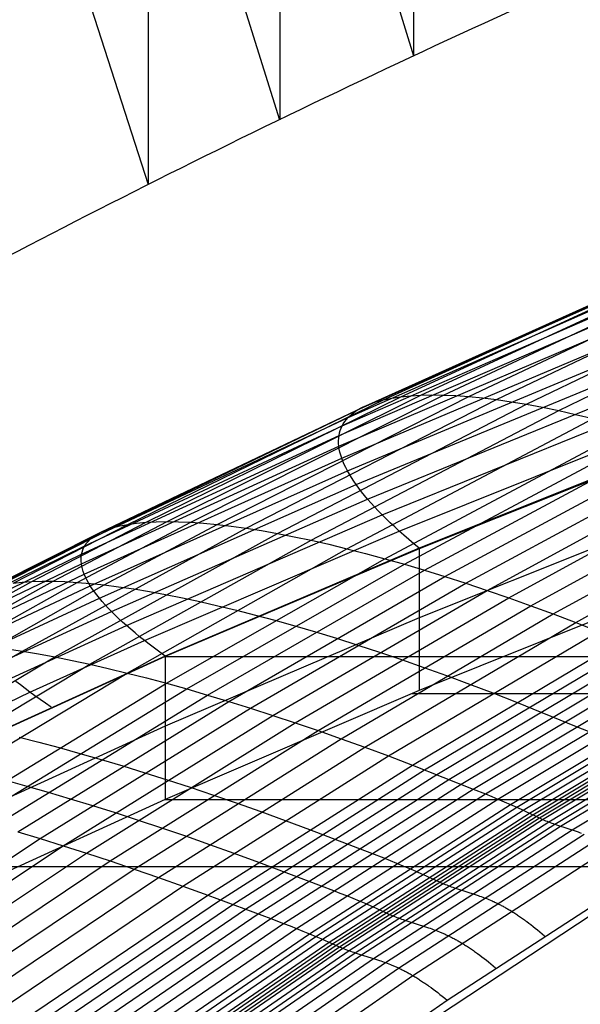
# Model space of a CAD drawing. Extents: x -260 to 296, y -277 to 294.
# Tile 118 of 241: x -111 to -99, y 169 to 190. Entities that reach past the tile are written whole.
import ezdxf

# ---------------------------------------------------------------- set-up
doc = ezdxf.new("R2010")
doc.units = 0
doc.layers.add('PREDEFINITO', color=7, linetype='CONTINUOUS')

msp = doc.modelspace()

# ---------------------------------------------------------------- linework, layer by layer
at = {"layer": 'PREDEFINITO'}
for p, q in [((-102.368, 200.262, 578.44), (-102.368, 188.82, 532.854)), ((-105.211, 198.908, 576.647), (-105.211, 187.466, 531.061)), ((-108.006, 197.528, 574.781), (-108.006, 186.087, 529.195)), ((-104.963, 197.283, 530.779), (-102.368, 188.82, 532.854)), ((-107.868, 195.91, 528.991), (-105.212, 187.466, 531.061)), ((-110.723, 194.512, 527.129), (-108.006, 186.087, 529.195)), ((-103.007, 181.515, 437.186), (-97.467, 184.034, 438.013)), ((-102.638, 181.581, 438.18), (-97.114, 184.119, 438.99)), ((-102.211, 181.615, 439.18), (-96.706, 184.171, 439.974)), ((-101.728, 181.618, 440.183), (-96.246, 184.19, 440.961)), ((-101.191, 181.586, 441.184), (-95.734, 184.173, 441.947)), ((-100.603, 181.521, 442.179), (-95.172, 184.121, 442.927)), ((-99.965, 181.422, 443.163), (-94.564, 184.032, 443.898)), ((-103.318, 181.419, 436.203), (-97.763, 183.918, 437.048)), ((-99.281, 181.287, 444.131), (-93.911, 183.907, 444.854)), ((-103.758, 181.142, 434.286), (-98.183, 183.596, 435.167)), ((-103.569, 181.294, 435.235), (-98.002, 183.771, 436.098)), ((-103.886, 180.963, 433.36), (-98.305, 183.393, 434.261)), ((-103.951, 180.759, 432.461), (-98.367, 183.164, 433.381)), ((-103.954, 180.53, 431.594), (-98.37, 182.91, 432.532)), ((-103.894, 180.28, 430.76), (-98.313, 182.633, 431.717)), ((-103.771, 180.007, 429.964), (-98.196, 182.334, 430.94)), ((-103.587, 179.715, 429.21), (-98.02, 182.015, 430.204)), ((-108.437, 178.871, 436.326), (-103.007, 181.515, 437.186)), ((-108.051, 178.916, 437.338), (-102.638, 181.581, 438.18)), ((-107.605, 178.931, 438.355), (-102.211, 181.615, 439.18)), ((-107.1, 178.916, 439.375), (-101.728, 181.618, 440.183)), ((-106.539, 178.869, 440.392), (-101.191, 181.586, 441.184)), ((-105.925, 178.79, 441.401), (-100.603, 181.521, 442.179)), ((-103.342, 179.404, 428.499), (-97.786, 181.676, 429.511)), ((-103.17, 181.471, 436.692), (-103.007, 181.515, 437.186)), ((-103.007, 181.515, 437.186), (-102.83, 181.552, 437.682)), ((-102.83, 181.552, 437.682), (-102.638, 181.581, 438.18)), ((-102.638, 181.581, 438.18), (-102.431, 181.602, 438.679)), ((-102.431, 181.602, 438.679), (-102.211, 181.615, 439.18)), ((-102.211, 181.615, 439.18), (-101.976, 181.621, 439.682)), ((-101.976, 181.621, 439.682), (-101.728, 181.618, 440.183)), ((-101.728, 181.618, 440.183), (-101.466, 181.606, 440.684)), ((-101.466, 181.606, 440.684), (-101.191, 181.586, 441.184)), ((-101.191, 181.586, 441.184), (-100.903, 181.558, 441.683)), ((-100.903, 181.558, 441.683), (-100.603, 181.521, 442.179)), ((-100.603, 181.521, 442.179), (-100.29, 181.476, 442.672)), ((-109.024, 178.696, 434.338), (-103.569, 181.294, 435.235)), ((-108.762, 178.797, 435.324), (-103.318, 181.419, 436.203)), ((-105.258, 178.678, 442.398), (-99.965, 181.422, 443.163)), ((-103.671, 181.222, 434.757), (-103.569, 181.294, 435.235)), ((-103.569, 181.294, 435.235), (-103.451, 181.36, 435.716)), ((-103.451, 181.36, 435.716), (-103.318, 181.419, 436.203)), ((-103.318, 181.419, 436.203), (-103.17, 181.471, 436.692)), ((-103.036, 179.075, 427.835), (-97.494, 181.32, 428.865)), ((-100.29, 181.476, 442.672), (-99.965, 181.422, 443.163)), ((-99.965, 181.422, 443.163), (-99.629, 181.359, 443.649)), ((-99.629, 181.359, 443.649), (-99.281, 181.287, 444.131)), ((-109.222, 178.568, 433.37), (-103.758, 181.142, 434.286)), ((-104.543, 178.533, 443.38), (-99.281, 181.287, 444.131)), ((-103.83, 181.056, 433.82), (-103.758, 181.142, 434.286)), ((-103.782, 178.354, 444.341), (-98.552, 181.117, 445.08)), ((-103.758, 181.142, 434.286), (-103.671, 181.222, 434.757)), ((-99.281, 181.287, 444.131), (-98.922, 181.206, 444.608)), ((-98.922, 181.206, 444.608), (-98.552, 181.117, 445.08)), ((-109.355, 178.414, 432.425), (-103.886, 180.963, 433.36)), ((-103.926, 180.864, 432.907), (-103.908, 180.914, 433.133)), ((-103.908, 180.914, 433.133), (-103.886, 180.963, 433.36)), ((-103.886, 180.963, 433.36), (-103.86, 181.01, 433.589)), ((-103.86, 181.01, 433.589), (-103.83, 181.056, 433.82)), ((-102.978, 178.143, 445.276), (-97.783, 180.911, 446.005)), ((-102.672, 178.73, 427.221), (-97.147, 180.947, 428.268)), ((-109.423, 178.236, 431.507), (-103.951, 180.759, 432.461)), ((-103.96, 180.647, 432.023), (-103.958, 180.704, 432.241)), ((-103.958, 180.704, 432.241), (-103.951, 180.759, 432.461)), ((-103.951, 180.759, 432.461), (-103.941, 180.812, 432.683)), ((-103.941, 180.812, 432.683), (-103.926, 180.864, 432.907)), ((-102.561, 178.024, 445.734), (-97.384, 180.795, 446.458)), ((-102.135, 177.898, 446.183), (-96.975, 180.67, 446.903)), ((-109.426, 178.035, 430.619), (-103.954, 180.53, 431.594)), ((-103.959, 180.59, 431.808), (-103.96, 180.647, 432.023)), ((-103.954, 180.53, 431.594), (-103.959, 180.59, 431.808)), ((-103.945, 180.47, 431.382), (-103.954, 180.53, 431.594)), ((-103.932, 180.408, 431.172), (-103.945, 180.47, 431.382)), ((-96.744, 180.559, 427.722), (-102.25, 178.369, 426.659)), ((-96.744, 180.537, 427.675), (-102.25, 178.353, 426.622)), ((-101.699, 177.763, 446.624), (-96.559, 180.536, 447.339)), ((-109.363, 177.812, 429.766), (-103.894, 180.28, 430.76)), ((-103.915, 180.344, 430.965), (-103.932, 180.408, 431.172)), ((-103.894, 180.28, 430.76), (-103.915, 180.344, 430.965)), ((-103.869, 180.213, 430.558), (-103.894, 180.28, 430.76)), ((-101.255, 177.62, 447.056), (-96.133, 180.394, 447.768)), ((-103.84, 180.146, 430.357), (-103.869, 180.213, 430.558)), ((-103.808, 180.077, 430.16), (-103.84, 180.146, 430.357)), ((-103.771, 180.007, 429.964), (-103.808, 180.077, 430.16)), ((-100.802, 177.469, 447.479), (-95.701, 180.243, 448.187)), ((-100.342, 177.31, 447.893), (-95.26, 180.084, 448.597)), ((-109.236, 177.568, 428.951), (-103.771, 180.007, 429.964)), ((-103.731, 179.936, 429.772), (-103.771, 180.007, 429.964)), ((-103.687, 179.864, 429.582), (-103.731, 179.936, 429.772)), ((-103.639, 179.79, 429.394), (-103.687, 179.864, 429.582)), ((-99.875, 177.144, 448.295), (-94.813, 179.916, 448.997)), ((-109.043, 177.304, 428.177), (-103.587, 179.715, 429.21)), ((-103.587, 179.715, 429.21), (-103.639, 179.79, 429.394)), ((-103.532, 179.639, 429.028), (-103.587, 179.715, 429.21)), ((-103.472, 179.562, 428.849), (-103.532, 179.639, 429.028)), ((-99.401, 176.969, 448.687), (-94.359, 179.74, 449.385)), ((-103.409, 179.483, 428.672), (-103.472, 179.562, 428.849)), ((-103.342, 179.404, 428.499), (-103.409, 179.483, 428.672)), ((-98.921, 176.788, 449.068), (-93.9, 179.556, 449.764)), ((-108.787, 177.022, 427.448), (-103.342, 179.404, 428.499)), ((-103.271, 179.323, 428.328), (-103.342, 179.404, 428.499)), ((-103.197, 179.242, 428.161), (-103.271, 179.323, 428.328)), ((-103.118, 179.159, 427.997), (-103.197, 179.242, 428.161)), ((-108.467, 176.722, 426.766), (-103.036, 179.075, 427.835)), ((-103.036, 179.075, 427.835), (-103.118, 179.159, 427.997)), ((-102.951, 178.99, 427.677), (-103.036, 179.075, 427.835)), ((-102.861, 178.904, 427.522), (-102.951, 178.99, 427.677)), ((-96.744, 179.084, 431.852), (-102.25, 176.889, 430.804)), ((-111.206, 177.559, 434.914), (-108.762, 178.797, 435.324)), ((-110.875, 177.623, 435.924), (-108.437, 178.871, 436.326)), ((-110.678, 176.181, 440.668), (-105.925, 178.79, 441.401)), ((-110.481, 177.658, 436.944), (-108.051, 178.916, 437.338)), ((-110.026, 177.664, 437.97), (-107.605, 178.931, 438.355)), ((-109.512, 177.64, 438.997), (-107.1, 178.916, 439.375)), ((-108.941, 177.585, 440.021), (-106.539, 178.869, 440.392)), ((-108.901, 178.75, 434.829), (-108.762, 178.797, 435.324)), ((-108.762, 178.797, 435.324), (-108.607, 178.838, 435.824)), ((-108.607, 178.838, 435.824), (-108.437, 178.871, 436.326)), ((-108.437, 178.871, 436.326), (-108.252, 178.897, 436.831)), ((-108.252, 178.897, 436.831), (-108.051, 178.916, 437.338)), ((-108.051, 178.916, 437.338), (-107.835, 178.927, 437.846)), ((-107.835, 178.927, 437.846), (-107.605, 178.931, 438.355)), ((-107.605, 178.931, 438.355), (-107.36, 178.927, 438.865)), ((-107.36, 178.927, 438.865), (-107.1, 178.916, 439.375)), ((-107.1, 178.916, 439.375), (-106.827, 178.896, 439.884)), ((-106.827, 178.896, 439.884), (-106.539, 178.869, 440.392)), ((-106.539, 178.869, 440.392), (-106.239, 178.833, 440.897)), ((-106.239, 178.833, 440.897), (-105.925, 178.79, 441.401)), ((-105.925, 178.79, 441.401), (-105.598, 178.738, 441.901)), ((-102.768, 178.818, 427.37), (-102.861, 178.904, 427.522)), ((-102.672, 178.73, 427.221), (-102.768, 178.818, 427.37)), ((-111.473, 177.469, 433.918), (-109.024, 178.696, 434.338)), ((-109.986, 176.056, 441.678), (-105.258, 178.678, 442.398)), ((-109.222, 178.568, 433.37), (-109.131, 178.635, 433.851)), ((-109.131, 178.635, 433.851), (-109.024, 178.696, 434.338)), ((-109.024, 178.696, 434.338), (-108.901, 178.75, 434.829)), ((-108.087, 176.405, 426.134), (-102.672, 178.73, 427.221)), ((-105.598, 178.738, 441.901), (-105.258, 178.678, 442.398)), ((-105.258, 178.678, 442.398), (-104.907, 178.609, 442.891)), ((-104.907, 178.609, 442.891), (-104.543, 178.533, 443.38)), ((-102.572, 178.641, 427.076), (-102.672, 178.73, 427.221)), ((-102.468, 178.551, 426.933), (-102.572, 178.641, 427.076)), ((-111.811, 177.211, 431.987), (-109.355, 178.414, 432.425)), ((-111.675, 177.353, 432.941), (-109.222, 178.568, 433.37)), ((-109.397, 178.328, 431.962), (-109.378, 178.372, 432.192)), ((-109.378, 178.372, 432.192), (-109.355, 178.414, 432.425)), ((-109.355, 178.414, 432.425), (-109.328, 178.455, 432.659)), ((-109.328, 178.455, 432.659), (-109.297, 178.494, 432.894)), ((-109.297, 178.494, 432.894), (-109.222, 178.568, 433.37)), ((-109.243, 175.901, 442.672), (-104.543, 178.533, 443.38)), ((-102.25, 178.369, 426.659), (-107.646, 176.073, 425.555)), ((-104.543, 178.533, 443.38), (-104.168, 178.448, 443.863)), ((-104.168, 178.448, 443.863), (-103.782, 178.354, 444.341)), ((-102.361, 178.461, 426.795), (-102.468, 178.551, 426.933)), ((-102.25, 178.369, 426.659), (-102.361, 178.461, 426.795)), ((-111.88, 177.046, 431.06), (-109.423, 178.236, 431.507)), ((-109.433, 178.138, 431.059), (-109.43, 178.188, 431.282)), ((-109.43, 178.188, 431.282), (-109.423, 178.236, 431.507)), ((-109.423, 178.236, 431.507), (-109.412, 178.283, 431.733)), ((-109.412, 178.283, 431.733), (-109.397, 178.328, 431.962)), ((-108.453, 175.714, 443.644), (-103.782, 178.354, 444.341)), ((-102.25, 178.353, 426.622), (-107.646, 176.063, 425.53)), ((-103.782, 178.354, 444.341), (-103.385, 178.253, 444.812)), ((-103.385, 178.253, 444.812), (-102.978, 178.143, 445.276)), ((-111.883, 176.858, 430.163), (-109.426, 178.035, 430.619)), ((-109.432, 178.087, 430.838), (-109.433, 178.138, 431.059)), ((-109.426, 178.035, 430.619), (-109.432, 178.087, 430.838)), ((-109.417, 177.981, 430.403), (-109.426, 178.035, 430.619)), ((-109.403, 177.926, 430.188), (-109.417, 177.981, 430.403)), ((-107.618, 175.496, 444.589), (-102.978, 178.143, 445.276)), ((-107.185, 175.376, 445.051), (-102.561, 178.024, 445.734)), ((-102.978, 178.143, 445.276), (-102.561, 178.024, 445.734)), ((-102.561, 178.024, 445.734), (-102.135, 177.898, 446.183)), ((-111.819, 176.648, 429.301), (-109.363, 177.812, 429.766)), ((-109.385, 177.87, 429.976), (-109.403, 177.926, 430.188)), ((-109.363, 177.812, 429.766), (-109.385, 177.87, 429.976)), ((-109.338, 177.753, 429.559), (-109.363, 177.812, 429.766)), ((-109.308, 177.692, 429.354), (-109.338, 177.753, 429.559)), ((-106.742, 175.247, 445.505), (-102.135, 177.898, 446.183)), ((-106.29, 175.111, 445.95), (-101.699, 177.763, 446.624)), ((-102.135, 177.898, 446.183), (-101.699, 177.763, 446.624)), ((-101.699, 177.763, 446.624), (-101.255, 177.62, 447.056)), ((-116.441, 174.395, 435.934), (-110.481, 177.658, 436.944)), ((-115.965, 174.376, 436.981), (-110.026, 177.664, 437.97)), ((-115.427, 174.329, 438.028), (-109.512, 177.64, 438.997)), ((-114.829, 174.254, 439.07), (-108.941, 177.585, 440.021)), ((-111.689, 176.417, 428.477), (-109.236, 177.568, 428.951)), ((-110.875, 177.623, 435.924), (-110.686, 177.644, 436.433)), ((-110.686, 177.644, 436.433), (-110.481, 177.658, 436.944)), ((-110.481, 177.658, 436.944), (-110.261, 177.664, 437.456)), ((-110.261, 177.664, 437.456), (-110.026, 177.664, 437.97)), ((-110.026, 177.664, 437.97), (-109.776, 177.655, 438.483)), ((-109.776, 177.655, 438.483), (-109.512, 177.64, 438.997)), ((-109.512, 177.64, 438.997), (-109.233, 177.616, 439.509)), ((-109.274, 177.631, 429.151), (-109.308, 177.692, 429.354)), ((-109.236, 177.568, 428.951), (-109.274, 177.631, 429.151)), ((-109.194, 177.504, 428.754), (-109.236, 177.568, 428.951)), ((-109.233, 177.616, 439.509), (-108.941, 177.585, 440.021)), ((-108.941, 177.585, 440.021), (-108.634, 177.546, 440.53)), ((-108.634, 177.546, 440.53), (-108.314, 177.499, 441.037)), ((-105.829, 174.968, 446.386), (-101.255, 177.62, 447.056)), ((-96.744, 177.549, 436.023), (-102.25, 175.346, 434.981)), ((-101.255, 177.62, 447.056), (-100.802, 177.469, 447.479)), ((-109.147, 177.438, 428.559), (-109.194, 177.504, 428.754)), ((-109.097, 177.372, 428.367), (-109.147, 177.438, 428.559)), ((-109.043, 177.304, 428.177), (-109.097, 177.372, 428.367)), ((-108.314, 177.499, 441.037), (-107.981, 177.444, 441.541)), ((-107.981, 177.444, 441.541), (-107.635, 177.381, 442.041)), ((-107.635, 177.381, 442.041), (-107.276, 177.31, 442.537)), ((-105.359, 174.816, 446.813), (-100.802, 177.469, 447.479)), ((-100.802, 177.469, 447.479), (-100.342, 177.31, 447.893)), ((-111.493, 176.167, 427.695), (-109.043, 177.304, 428.177)), ((-108.985, 177.235, 427.991), (-109.043, 177.304, 428.177)), ((-108.923, 177.165, 427.807), (-108.985, 177.235, 427.991)), ((-108.857, 177.094, 427.626), (-108.923, 177.165, 427.807)), ((-107.276, 177.31, 442.537), (-106.906, 177.231, 443.028)), ((-106.906, 177.231, 443.028), (-106.524, 177.144, 443.514)), ((-106.524, 177.144, 443.514), (-106.13, 177.049, 443.995)), ((-104.881, 174.658, 447.229), (-100.342, 177.31, 447.893)), ((-104.396, 174.492, 447.635), (-99.875, 177.144, 448.295)), ((-100.342, 177.31, 447.893), (-99.875, 177.144, 448.295)), ((-99.875, 177.144, 448.295), (-99.401, 176.969, 448.687)), ((-111.231, 175.898, 426.956), (-108.787, 177.022, 427.448)), ((-108.787, 177.022, 427.448), (-108.857, 177.094, 427.626)), ((-108.713, 176.948, 427.273), (-108.787, 177.022, 427.448)), ((-108.635, 176.874, 427.101), (-108.713, 176.948, 427.273)), ((-106.13, 177.049, 443.995), (-105.726, 176.945, 444.468)), ((-105.726, 176.945, 444.468), (-105.311, 176.834, 444.935)), ((-103.904, 174.319, 448.029), (-99.401, 176.969, 448.687)), ((-99.401, 176.969, 448.687), (-98.921, 176.788, 449.068)), ((-110.906, 175.612, 426.266), (-108.467, 176.722, 426.766)), ((-108.553, 176.798, 426.932), (-108.635, 176.874, 427.101)), ((-108.467, 176.722, 426.766), (-108.553, 176.798, 426.932)), ((-108.378, 176.644, 426.603), (-108.467, 176.722, 426.766)), ((-102.25, 176.889, 430.804), (-107.646, 174.585, 429.717)), ((-105.311, 176.834, 444.935), (-104.886, 176.714, 445.395)), ((-104.886, 176.714, 445.395), (-104.451, 176.587, 445.846)), ((-103.405, 174.139, 448.413), (-98.921, 176.788, 449.068)), ((-98.921, 176.788, 449.068), (-98.435, 176.599, 449.439)), ((-108.285, 176.565, 426.444), (-108.378, 176.644, 426.603)), ((-108.188, 176.486, 426.287), (-108.285, 176.565, 426.444)), ((-108.087, 176.405, 426.134), (-108.188, 176.486, 426.287)), ((-104.451, 176.587, 445.846), (-104.007, 176.452, 446.29)), ((-102.901, 173.953, 448.785), (-98.435, 176.599, 449.439)), ((-110.518, 175.309, 425.626), (-108.087, 176.405, 426.134)), ((-107.982, 176.324, 425.984), (-108.087, 176.405, 426.134)), ((-107.874, 176.241, 425.838), (-107.982, 176.324, 425.984)), ((-104.007, 176.452, 446.29), (-103.554, 176.308, 446.724)), ((-103.554, 176.308, 446.724), (-103.093, 176.157, 447.148)), ((-102.391, 173.759, 449.143), (-97.944, 176.402, 449.795)), ((-102.134, 173.659, 449.316), (-97.696, 176.301, 449.967)), ((-114.173, 174.15, 440.104), (-110.678, 176.181, 440.668)), ((-107.646, 176.073, 425.555), (-112.465, 173.885, 424.515)), ((-107.646, 176.063, 425.53), (-112.465, 173.88, 424.502)), ((-111.004, 176.231, 440.157), (-110.678, 176.181, 440.668)), ((-110.678, 176.181, 440.668), (-110.338, 176.122, 441.175)), ((-110.338, 176.122, 441.175), (-109.986, 176.056, 441.678)), ((-107.761, 176.157, 425.695), (-107.874, 176.241, 425.838)), ((-107.646, 176.073, 425.555), (-107.761, 176.157, 425.695)), ((-107.646, 176.063, 425.53), (143.582, 176.063, 425.53)), ((-107.646, 176.063, 425.53), (-107.646, 173.032, 433.898)), ((-103.093, 176.157, 447.148), (-102.624, 175.999, 447.563)), ((-101.875, 173.557, 449.484), (-97.447, 176.196, 450.134)), ((-101.615, 173.454, 449.652), (-97.197, 176.092, 450.301)), ((-114.608, 173.322, 440.938), (-109.986, 176.056, 441.678)), ((-113.838, 173.155, 441.944), (-109.243, 175.901, 442.672)), ((-109.986, 176.056, 441.678), (-109.621, 175.983, 442.177)), ((-109.621, 175.983, 442.177), (-109.243, 175.901, 442.672)), ((-109.243, 175.901, 442.672), (-108.854, 175.812, 443.161)), ((-102.624, 175.999, 447.563), (-102.148, 175.832, 447.967)), ((-101.357, 173.353, 449.822), (-96.948, 175.989, 450.47)), ((-101.097, 173.251, 449.99), (-96.698, 175.884, 450.638)), ((-113.019, 172.959, 442.928), (-108.453, 175.714, 443.644)), ((-108.854, 175.812, 443.161), (-108.453, 175.714, 443.644)), ((-108.453, 175.714, 443.644), (-108.041, 175.609, 444.12)), ((-102.148, 175.832, 447.967), (-101.665, 175.659, 448.36)), ((-101.665, 175.659, 448.36), (-101.175, 175.478, 448.743)), ((-100.836, 173.146, 450.152), (-96.447, 175.777, 450.8)), ((-100.573, 173.038, 450.306), (-96.194, 175.666, 450.953)), ((-112.154, 172.734, 443.884), (-107.618, 175.496, 444.589)), ((-110.719, 175.462, 425.939), (-110.815, 175.537, 426.101)), ((-110.62, 175.386, 425.781), (-110.719, 175.462, 425.939)), ((-108.041, 175.609, 444.12), (-107.618, 175.496, 444.589)), ((-107.618, 175.496, 444.589), (-107.185, 175.376, 445.051)), ((-101.175, 175.478, 448.743), (-100.68, 175.291, 449.114)), ((-100.307, 172.923, 450.446), (-95.937, 175.549, 451.093)), ((-100.173, 172.863, 450.51), (-95.808, 175.488, 451.158)), ((-116.479, 172.468, 424.325), (-110.518, 175.309, 425.626)), ((-111.706, 172.611, 444.35), (-107.185, 175.376, 445.051)), ((-111.247, 172.48, 444.809), (-106.742, 175.247, 445.505)), ((-110.518, 175.309, 425.626), (-110.62, 175.386, 425.781)), ((-110.411, 175.23, 425.474), (-110.518, 175.309, 425.626)), ((-110.3, 175.151, 425.326), (-110.411, 175.23, 425.474)), ((-102.25, 175.346, 434.981), (-107.646, 173.032, 433.898)), ((-107.185, 175.376, 445.051), (-106.742, 175.247, 445.505)), ((-106.742, 175.247, 445.505), (-106.29, 175.111, 445.95)), ((-102.404, 175.282, 434.951), (138.34, 175.282, 434.951)), ((-100.68, 175.291, 449.114), (-100.18, 175.095, 449.471)), ((-100.037, 172.801, 450.57), (-95.677, 175.424, 451.218)), ((-99.9, 172.737, 450.624), (-95.546, 175.358, 451.273)), ((-99.831, 172.704, 450.649), (-95.48, 175.325, 451.298)), ((-99.762, 172.67, 450.673), (-95.413, 175.29, 451.322)), ((-99.693, 172.637, 450.698), (-95.347, 175.257, 451.349)), ((-110.778, 172.343, 445.258), (-106.29, 175.111, 445.95)), ((-110.186, 175.071, 425.181), (-110.3, 175.151, 425.326)), ((-110.068, 174.99, 425.039), (-110.186, 175.071, 425.181)), ((-106.29, 175.111, 445.95), (-105.829, 174.968, 446.386)), ((-100.18, 175.095, 449.471), (-98.909, 174.582, 450.316)), ((-99.626, 172.607, 450.73), (-95.282, 175.226, 451.38)), ((-99.495, 172.553, 450.806), (-95.156, 175.17, 451.456)), ((-99.368, 172.506, 450.896), (-95.033, 175.122, 451.545)), ((-99.243, 172.463, 450.996), (-94.912, 175.077, 451.643)), ((-110.3, 172.198, 445.698), (-105.829, 174.968, 446.386)), ((-109.814, 172.046, 446.128), (-105.359, 174.816, 446.813)), ((-105.829, 174.968, 446.386), (-105.359, 174.816, 446.813)), ((-105.359, 174.816, 446.813), (-104.881, 174.658, 447.229)), ((-98.995, 172.382, 451.203), (-94.673, 174.993, 451.847)), ((-109.319, 171.888, 446.548), (-104.881, 174.658, 447.229)), ((-104.881, 174.658, 447.229), (-104.396, 174.492, 447.635)), ((-107.646, 174.585, 429.717), (-112.465, 172.387, 428.693)), ((-108.816, 171.723, 446.957), (-104.396, 174.492, 447.635)), ((-104.396, 174.492, 447.635), (-103.904, 174.319, 448.029)), ((-98.909, 174.582, 450.316), (-98.653, 174.477, 450.478)), ((-110.75, 174.351, 443.288), (-110.33, 174.245, 443.767)), ((-110.33, 174.245, 443.767), (-109.9, 174.13, 444.239)), ((-108.306, 171.551, 447.354), (-103.904, 174.319, 448.029)), ((-103.904, 174.319, 448.029), (-103.405, 174.139, 448.413)), ((-109.9, 174.13, 444.239), (-109.459, 174.008, 444.703)), ((-109.459, 174.008, 444.703), (-109.008, 173.879, 445.159)), ((-107.79, 171.373, 447.74), (-103.405, 174.139, 448.413)), ((-103.405, 174.139, 448.413), (-102.901, 173.953, 448.785)), ((-109.008, 173.879, 445.159), (-108.547, 173.742, 445.606)), ((-107.267, 171.189, 448.115), (-102.901, 173.953, 448.785)), ((-102.901, 173.953, 448.785), (-102.391, 173.759, 449.143)), ((-108.547, 173.742, 445.606), (-108.078, 173.597, 446.044)), ((-108.078, 173.597, 446.044), (-107.599, 173.446, 446.473)), ((-106.739, 170.998, 448.475), (-102.391, 173.759, 449.143)), ((-106.472, 170.9, 448.648), (-102.134, 173.659, 449.316)), ((-106.204, 170.799, 448.817), (-101.875, 173.557, 449.484)), ((-102.391, 173.759, 449.143), (-101.097, 173.251, 449.99)), ((-111.031, 173.436, 444.062), (-110.586, 173.313, 444.527)), ((-107.599, 173.446, 446.473), (-107.113, 173.288, 446.891)), ((-105.935, 170.699, 448.985), (-101.615, 173.454, 449.652)), ((-105.667, 170.599, 449.156), (-101.357, 173.353, 449.822)), ((-110.586, 173.313, 444.527), (-110.131, 173.183, 444.984)), ((-110.131, 173.183, 444.984), (-109.666, 173.046, 445.433)), ((-107.113, 173.288, 446.891), (-106.619, 173.122, 447.298)), ((-105.398, 170.499, 449.325), (-101.097, 173.251, 449.99)), ((-105.128, 170.397, 449.488), (-100.836, 173.146, 450.152)), ((-101.097, 173.251, 449.99), (-100.836, 173.146, 450.152)), ((-100.836, 173.146, 450.152), (-100.705, 173.093, 450.23)), ((-107.646, 173.032, 433.898), (-112.465, 170.824, 432.879)), ((-109.666, 173.046, 445.433), (-109.192, 172.901, 445.872)), ((-107.646, 173.032, 433.898), (143.582, 173.032, 433.898)), ((-106.619, 173.122, 447.298), (-106.118, 172.95, 447.694)), ((-106.118, 172.95, 447.694), (-105.61, 172.771, 448.079)), ((-104.856, 170.291, 449.642), (-100.573, 173.038, 450.306)), ((-100.705, 173.093, 450.23), (-100.573, 173.038, 450.306)), ((-100.573, 173.038, 450.306), (-100.441, 172.981, 450.378)), ((-100.441, 172.981, 450.378), (-100.307, 172.923, 450.446)), ((-109.192, 172.901, 445.872), (-108.71, 172.75, 446.301)), ((-108.71, 172.75, 446.301), (-108.219, 172.591, 446.72)), ((-105.61, 172.771, 448.079), (-105.097, 172.586, 448.452)), ((-104.58, 170.179, 449.782), (-100.307, 172.923, 450.446)), ((-104.44, 170.121, 449.846), (-100.173, 172.863, 450.51)), ((-104.299, 170.06, 449.905), (-100.037, 172.801, 450.57)), ((-104.158, 169.997, 449.958), (-99.9, 172.737, 450.624)), ((-100.307, 172.923, 450.446), (-100.173, 172.863, 450.51)), ((-100.173, 172.863, 450.51), (-100.037, 172.801, 450.57)), ((-100.037, 172.801, 450.57), (-99.969, 172.769, 450.597)), ((-99.969, 172.769, 450.597), (-99.9, 172.737, 450.624)), ((-99.9, 172.737, 450.624), (-99.728, 172.653, 450.685)), ((-108.219, 172.591, 446.72), (-107.721, 172.426, 447.128)), ((-105.097, 172.586, 448.452), (-104.578, 172.393, 448.811)), ((-104.086, 169.965, 449.983), (-99.831, 172.704, 450.649)), ((-104.014, 169.932, 450.006), (-99.762, 172.67, 450.673)), ((-103.943, 169.9, 450.032), (-99.693, 172.637, 450.698)), ((-103.873, 169.871, 450.063), (-99.626, 172.607, 450.73)), ((-103.737, 169.819, 450.139), (-99.495, 172.553, 450.806)), ((-99.728, 172.653, 450.685), (-99.711, 172.645, 450.692)), ((-99.711, 172.645, 450.692), (-99.693, 172.637, 450.698)), ((-99.693, 172.637, 450.698), (-99.676, 172.63, 450.706)), ((-99.676, 172.63, 450.706), (-99.66, 172.622, 450.713)), ((-99.66, 172.622, 450.713), (-99.643, 172.614, 450.721)), ((-99.643, 172.614, 450.721), (-99.626, 172.607, 450.73)), ((-99.626, 172.607, 450.73), (-99.593, 172.593, 450.747)), ((-99.593, 172.593, 450.747), (-99.56, 172.579, 450.766)), ((-99.56, 172.579, 450.766), (-99.527, 172.566, 450.785)), ((-99.527, 172.566, 450.785), (-99.495, 172.553, 450.806)), ((-99.495, 172.553, 450.806), (-99.463, 172.541, 450.827)), ((-99.463, 172.541, 450.827), (-99.431, 172.529, 450.849)), ((-99.431, 172.529, 450.849), (-99.399, 172.517, 450.872)), ((-99.399, 172.517, 450.872), (-99.368, 172.506, 450.896)), ((-110.778, 172.343, 445.258), (-110.3, 172.198, 445.698)), ((-107.721, 172.426, 447.128), (-107.215, 172.254, 447.524)), ((-104.578, 172.393, 448.811), (-103.26, 171.89, 449.659)), ((-103.606, 169.773, 450.23), (-99.368, 172.506, 450.896)), ((-103.476, 169.731, 450.331), (-99.243, 172.463, 450.996)), ((-103.221, 169.652, 450.542), (-98.995, 172.382, 451.203)), ((-99.368, 172.506, 450.896), (-99.305, 172.484, 450.945)), ((-99.305, 172.484, 450.945), (-98.933, 172.361, 451.253)), ((-98.933, 172.361, 451.253), (-98.87, 172.339, 451.301)), ((-98.87, 172.339, 451.301), (-98.839, 172.327, 451.324)), ((-98.839, 172.327, 451.324), (-98.807, 172.316, 451.347)), ((-114.304, 169.554, 445.053), (-110.3, 172.198, 445.698)), ((-110.3, 172.198, 445.698), (-109.814, 172.046, 446.128)), ((-107.215, 172.254, 447.524), (-106.703, 172.075, 447.91)), ((-102.96, 169.565, 450.73), (-98.743, 172.291, 451.389)), ((-102.684, 169.45, 450.855), (-98.476, 172.173, 451.514)), ((-113.802, 169.402, 445.487), (-109.814, 172.046, 446.128)), ((-113.292, 169.243, 445.91), (-109.319, 171.888, 446.548)), ((-109.814, 172.046, 446.128), (-109.319, 171.888, 446.548)), ((-109.319, 171.888, 446.548), (-108.816, 171.723, 446.957)), ((-106.703, 172.075, 447.91), (-106.185, 171.891, 448.284)), ((-106.185, 171.891, 448.284), (-105.661, 171.699, 448.643)), ((-103.26, 171.89, 449.659), (-102.995, 171.787, 449.822)), ((-102.381, 169.29, 450.875), (-98.185, 172.008, 451.538)), ((-112.774, 169.078, 446.322), (-108.816, 171.723, 446.957)), ((-108.816, 171.723, 446.957), (-108.306, 171.551, 447.354)), ((-105.661, 171.699, 448.643), (-104.333, 171.198, 449.492)), ((-102.995, 171.787, 449.822), (-102.861, 171.733, 449.9)), ((-102.861, 171.733, 449.9), (-102.727, 171.679, 449.976)), ((-102.727, 171.679, 449.976), (-102.592, 171.623, 450.048)), ((-117.176, 171.605, 423.447), (153.112, 171.605, 423.447)), ((-112.248, 168.907, 446.721), (-108.306, 171.551, 447.354)), ((-108.306, 171.551, 447.354), (-107.79, 171.373, 447.74)), ((-102.592, 171.623, 450.048), (-102.456, 171.566, 450.116)), ((-102.456, 171.566, 450.116), (-102.319, 171.507, 450.18)), ((-102.319, 171.507, 450.18), (-102.181, 171.446, 450.239)), ((-101.654, 168.767, 450.435), (-97.49, 171.472, 451.128)), ((-111.715, 168.731, 447.11), (-107.79, 171.373, 447.74)), ((-107.79, 171.373, 447.74), (-107.267, 171.189, 448.115)), ((-102.181, 171.446, 450.239), (-102.111, 171.414, 450.267)), ((-102.111, 171.414, 450.267), (-102.042, 171.382, 450.293)), ((-102.042, 171.382, 450.293), (-101.866, 171.3, 450.354)), ((-101.866, 171.3, 450.354), (-101.848, 171.292, 450.36)), ((-101.848, 171.292, 450.36), (-101.831, 171.284, 450.367)), ((-101.831, 171.284, 450.367), (-101.813, 171.276, 450.374)), ((-101.813, 171.276, 450.374), (-101.796, 171.268, 450.382)), ((-101.796, 171.268, 450.382), (-101.779, 171.261, 450.39)), ((-101.779, 171.261, 450.39), (-101.762, 171.254, 450.398)), ((-101.762, 171.254, 450.398), (-101.728, 171.24, 450.415)), ((-111.177, 168.549, 447.487), (-107.267, 171.189, 448.115)), ((-107.267, 171.189, 448.115), (-106.739, 170.998, 448.475)), ((-104.333, 171.198, 449.492), (-104.065, 171.096, 449.655)), ((-104.065, 171.096, 449.655), (-103.93, 171.043, 449.734)), ((-101.728, 171.24, 450.415), (-101.695, 171.226, 450.434)), ((-101.695, 171.226, 450.434), (-101.662, 171.213, 450.454)), ((-101.662, 171.213, 450.454), (-101.629, 171.201, 450.474)), ((-101.629, 171.201, 450.474), (-101.596, 171.189, 450.496)), ((-101.596, 171.189, 450.496), (-101.564, 171.177, 450.518)), ((-101.564, 171.177, 450.518), (-101.531, 171.165, 450.541)), ((-101.531, 171.165, 450.541), (-101.499, 171.154, 450.565)), ((-101.499, 171.154, 450.565), (-101.435, 171.133, 450.614)), ((-101.435, 171.133, 450.614), (-101.057, 171.011, 450.925)), ((-110.631, 168.361, 447.848), (-106.739, 170.998, 448.475)), ((-110.356, 168.264, 448.023), (-106.472, 170.9, 448.648)), ((-106.739, 170.998, 448.475), (-105.398, 170.499, 449.325)), ((-103.93, 171.043, 449.734), (-103.795, 170.989, 449.809)), ((-103.795, 170.989, 449.809), (-103.658, 170.933, 449.881)), ((-103.658, 170.933, 449.881), (-103.521, 170.876, 449.949)), ((-103.521, 170.876, 449.949), (-103.383, 170.817, 450.013)), ((-101.057, 171.011, 450.925), (-100.994, 170.99, 450.973)), ((-100.994, 170.99, 450.973), (-100.962, 170.978, 450.997)), ((-100.962, 170.978, 450.997), (-100.929, 170.967, 451.019)), ((-100.929, 170.967, 451.019), (-100.897, 170.955, 451.041)), ((-100.897, 170.955, 451.041), (-100.864, 170.943, 451.062)), ((-100.864, 170.943, 451.062), (-100.831, 170.93, 451.081)), ((-100.831, 170.93, 451.081), (-100.798, 170.917, 451.1)), ((-100.798, 170.917, 451.1), (-100.765, 170.903, 451.118)), ((-100.765, 170.903, 451.118), (-100.731, 170.889, 451.134)), ((-100.731, 170.889, 451.134), (-100.714, 170.882, 451.142)), ((-100.714, 170.882, 451.142), (-100.697, 170.874, 451.149)), ((-100.697, 170.874, 451.149), (-100.68, 170.866, 451.157)), ((-100.68, 170.866, 451.157), (-100.662, 170.859, 451.163)), ((-100.662, 170.859, 451.163), (-100.645, 170.851, 451.17)), ((-100.645, 170.851, 451.17), (-100.628, 170.843, 451.176)), ((-100.628, 170.843, 451.176), (-100.61, 170.834, 451.181)), ((-110.08, 168.165, 448.192), (-106.204, 170.799, 448.817)), ((-109.803, 168.067, 448.361), (-105.935, 170.699, 448.985)), ((-103.383, 170.817, 450.013), (-103.243, 170.757, 450.072)), ((-103.243, 170.757, 450.072), (-103.173, 170.725, 450.1)), ((-103.173, 170.725, 450.1), (-103.103, 170.693, 450.126)), ((-103.103, 170.693, 450.126), (-102.925, 170.612, 450.186)), ((-100.61, 170.834, 451.181), (-100.592, 170.826, 451.186)), ((-100.592, 170.826, 451.186), (-100.575, 170.817, 451.191)), ((-100.575, 170.817, 451.191), (-100.557, 170.808, 451.196)), ((-100.557, 170.808, 451.196), (-100.539, 170.799, 451.2)), ((-100.539, 170.799, 451.2), (-100.521, 170.79, 451.203)), ((-100.521, 170.79, 451.203), (-100.503, 170.781, 451.206)), ((-100.503, 170.781, 451.206), (-100.485, 170.771, 451.209)), ((-100.485, 170.771, 451.209), (-100.466, 170.762, 451.211)), ((-100.466, 170.762, 451.211), (-100.448, 170.752, 451.213)), ((-100.448, 170.752, 451.213), (-100.429, 170.741, 451.214)), ((-100.429, 170.741, 451.214), (-100.41, 170.731, 451.215)), ((-100.41, 170.731, 451.215), (-100.392, 170.72, 451.215)), ((-100.392, 170.72, 451.215), (-100.373, 170.71, 451.215)), ((-100.373, 170.71, 451.215), (-100.353, 170.698, 451.214)), ((-100.353, 170.698, 451.214), (-100.334, 170.687, 451.213)), ((-100.334, 170.687, 451.213), (-100.315, 170.676, 451.211)), ((-100.315, 170.676, 451.211), (-100.295, 170.664, 451.209)), ((-100.295, 170.664, 451.209), (-100.276, 170.652, 451.206)), ((-100.276, 170.652, 451.206), (-100.256, 170.639, 451.202)), ((-100.256, 170.639, 451.202), (-100.236, 170.627, 451.198)), ((-100.236, 170.627, 451.198), (-100.216, 170.614, 451.193)), ((-109.526, 167.969, 448.532), (-105.667, 170.599, 449.156)), ((-109.249, 167.871, 448.702), (-105.398, 170.499, 449.325)), ((-105.398, 170.499, 449.325), (-105.128, 170.397, 449.488)), ((-102.925, 170.612, 450.186), (-102.908, 170.604, 450.193)), ((-102.908, 170.604, 450.193), (-102.89, 170.596, 450.2)), ((-102.89, 170.596, 450.2), (-102.873, 170.588, 450.207)), ((-102.873, 170.588, 450.207), (-102.855, 170.581, 450.215)), ((-102.855, 170.581, 450.215), (-102.838, 170.573, 450.223)), ((-102.838, 170.573, 450.223), (-102.821, 170.566, 450.231)), ((-102.821, 170.566, 450.231), (-102.787, 170.552, 450.248)), ((-102.787, 170.552, 450.248), (-102.753, 170.539, 450.267)), ((-102.753, 170.539, 450.267), (-102.719, 170.526, 450.286)), ((-102.719, 170.526, 450.286), (-102.686, 170.513, 450.307)), ((-102.686, 170.513, 450.307), (-102.653, 170.501, 450.329)), ((-102.653, 170.501, 450.329), (-102.62, 170.49, 450.351)), ((-102.62, 170.49, 450.351), (-102.588, 170.478, 450.374)), ((-102.588, 170.478, 450.374), (-102.556, 170.467, 450.398)), ((-102.556, 170.467, 450.398), (-102.491, 170.446, 450.448)), ((-102.491, 170.446, 450.448), (-102.11, 170.325, 450.759)), ((-102.189, 168.209, 449.765), (-98.548, 170.606, 450.382)), ((-100.216, 170.614, 451.193), (-100.196, 170.601, 451.188)), ((-100.196, 170.601, 451.188), (-100.175, 170.588, 451.182)), ((-100.175, 170.588, 451.182), (-100.155, 170.574, 451.176)), ((-100.155, 170.574, 451.176), (-100.134, 170.56, 451.169)), ((-100.134, 170.56, 451.169), (-100.113, 170.546, 451.161)), ((-100.113, 170.546, 451.161), (-100.092, 170.531, 451.152)), ((-100.092, 170.531, 451.152), (-100.071, 170.517, 451.143)), ((-100.071, 170.517, 451.143), (-100.05, 170.502, 451.134)), ((-100.05, 170.502, 451.134), (-100.028, 170.486, 451.123)), ((-100.028, 170.486, 451.123), (-100.007, 170.471, 451.112)), ((-100.007, 170.471, 451.112), (-99.985, 170.455, 451.1)), ((-99.985, 170.455, 451.1), (-99.963, 170.439, 451.088)), ((-99.963, 170.439, 451.088), (-99.918, 170.405, 451.061)), ((-108.971, 167.771, 448.866), (-105.128, 170.397, 449.488)), ((-108.69, 167.667, 449.02), (-104.856, 170.291, 449.642)), ((-105.128, 170.397, 449.488), (-104.992, 170.345, 449.566)), ((-104.992, 170.345, 449.566), (-104.856, 170.291, 449.642)), ((-104.856, 170.291, 449.642), (-104.718, 170.236, 449.714)), ((-104.718, 170.236, 449.714), (-104.58, 170.179, 449.782)), ((-102.11, 170.325, 450.759), (-102.046, 170.304, 450.808)), ((-102.046, 170.304, 450.808), (-102.014, 170.293, 450.831)), ((-102.014, 170.293, 450.831), (-101.981, 170.281, 450.854)), ((-101.981, 170.281, 450.854), (-101.948, 170.27, 450.876)), ((-101.948, 170.27, 450.876), (-101.915, 170.257, 450.897)), ((-101.915, 170.257, 450.897), (-101.882, 170.245, 450.916)), ((-101.882, 170.245, 450.916), (-101.849, 170.232, 450.935)), ((-101.849, 170.232, 450.935), (-101.815, 170.218, 450.953)), ((-101.815, 170.218, 450.953), (-101.798, 170.211, 450.961)), ((-101.798, 170.211, 450.961), (-101.781, 170.204, 450.969)), ((-99.918, 170.405, 451.061), (-99.873, 170.371, 451.03)), ((-99.873, 170.371, 451.03), (-99.827, 170.335, 450.997)), ((-99.827, 170.335, 450.997), (-99.78, 170.297, 450.961)), ((-99.78, 170.297, 450.961), (-99.732, 170.259, 450.922)), ((-99.732, 170.259, 450.922), (-99.684, 170.218, 450.879)), ((-99.684, 170.218, 450.879), (-99.634, 170.177, 450.833)), ((-108.405, 167.558, 449.16), (-104.58, 170.179, 449.782)), ((-108.261, 167.501, 449.224), (-104.44, 170.121, 449.846)), ((-108.116, 167.442, 449.282), (-104.299, 170.06, 449.905)), ((-104.58, 170.179, 449.782), (-104.44, 170.121, 449.846)), ((-104.44, 170.121, 449.846), (-104.299, 170.06, 449.905)), ((-104.299, 170.06, 449.905), (-104.229, 170.029, 449.932)), ((-104.229, 170.029, 449.932), (-104.158, 169.997, 449.958)), ((-101.781, 170.204, 450.969), (-101.764, 170.197, 450.977)), ((-101.764, 170.197, 450.977), (-101.747, 170.189, 450.984)), ((-101.747, 170.189, 450.984), (-101.729, 170.182, 450.992)), ((-101.729, 170.182, 450.992), (-101.712, 170.174, 450.998)), ((-101.712, 170.174, 450.998), (-101.694, 170.166, 451.005)), ((-101.694, 170.166, 451.005), (-101.677, 170.158, 451.011)), ((-101.677, 170.158, 451.011), (-101.659, 170.15, 451.016)), ((-101.659, 170.15, 451.016), (-101.641, 170.141, 451.021)), ((-101.641, 170.141, 451.021), (-101.623, 170.133, 451.026)), ((-101.623, 170.133, 451.026), (-101.605, 170.124, 451.03)), ((-101.605, 170.124, 451.03), (-101.587, 170.115, 451.034)), ((-101.587, 170.115, 451.034), (-101.569, 170.106, 451.038)), ((-101.569, 170.106, 451.038), (-101.551, 170.097, 451.041)), ((-101.551, 170.097, 451.041), (-101.532, 170.087, 451.043)), ((-101.532, 170.087, 451.043), (-101.514, 170.078, 451.046)), ((-101.514, 170.078, 451.046), (-101.495, 170.068, 451.047)), ((-101.495, 170.068, 451.047), (-101.476, 170.058, 451.048)), ((-101.476, 170.058, 451.048), (-101.457, 170.047, 451.049)), ((-101.457, 170.047, 451.049), (-101.438, 170.037, 451.049)), ((-101.438, 170.037, 451.049), (-101.419, 170.026, 451.049)), ((-101.419, 170.026, 451.049), (-101.4, 170.015, 451.048)), ((-101.4, 170.015, 451.048), (-101.381, 170.004, 451.047)), ((-101.381, 170.004, 451.047), (-101.361, 169.992, 451.045)), ((-99.634, 170.177, 450.833), (-99.584, 170.134, 450.783)), ((-107.969, 167.381, 449.335), (-104.158, 169.997, 449.958)), ((-107.896, 167.349, 449.36), (-104.086, 169.965, 449.983)), ((-107.821, 167.317, 449.382), (-104.014, 169.932, 450.006)), ((-107.748, 167.286, 449.407), (-103.943, 169.9, 450.032)), ((-107.676, 167.257, 449.438), (-103.873, 169.871, 450.063)), ((-107.536, 167.206, 449.515), (-103.737, 169.819, 450.139)), ((-104.158, 169.997, 449.958), (-103.978, 169.916, 450.018)), ((-103.978, 169.916, 450.018), (-103.961, 169.908, 450.025)), ((-103.961, 169.908, 450.025), (-103.943, 169.9, 450.032)), ((-103.943, 169.9, 450.032), (-103.925, 169.893, 450.039)), ((-103.925, 169.893, 450.039), (-103.908, 169.885, 450.046)), ((-103.908, 169.885, 450.046), (-103.89, 169.878, 450.054)), ((-103.89, 169.878, 450.054), (-103.873, 169.871, 450.063)), ((-103.873, 169.871, 450.063), (-103.839, 169.857, 450.08)), ((-103.839, 169.857, 450.08), (-103.805, 169.844, 450.099)), ((-103.805, 169.844, 450.099), (-103.771, 169.831, 450.118)), ((-103.771, 169.831, 450.118), (-103.737, 169.819, 450.139)), ((-103.737, 169.819, 450.139), (-103.704, 169.807, 450.161)), ((-103.704, 169.807, 450.161), (-103.671, 169.795, 450.183)), ((-103.671, 169.795, 450.183), (-103.638, 169.784, 450.206)), ((-101.361, 169.992, 451.045), (-101.341, 169.98, 451.042)), ((-101.341, 169.98, 451.042), (-101.321, 169.968, 451.039)), ((-101.321, 169.968, 451.039), (-101.301, 169.956, 451.036)), ((-101.301, 169.956, 451.036), (-101.281, 169.944, 451.031)), ((-101.281, 169.944, 451.031), (-101.261, 169.931, 451.027)), ((-101.261, 169.931, 451.027), (-101.241, 169.918, 451.021)), ((-101.241, 169.918, 451.021), (-101.22, 169.905, 451.015)), ((-101.22, 169.905, 451.015), (-101.199, 169.891, 451.008)), ((-101.199, 169.891, 451.008), (-101.178, 169.878, 451.001)), ((-101.178, 169.878, 451.001), (-101.157, 169.863, 450.993)), ((-101.157, 169.863, 450.993), (-101.136, 169.849, 450.985)), ((-101.136, 169.849, 450.985), (-101.115, 169.834, 450.975)), ((-101.115, 169.834, 450.975), (-101.093, 169.82, 450.965)), ((-101.093, 169.82, 450.965), (-101.071, 169.804, 450.955)), ((-101.071, 169.804, 450.955), (-101.049, 169.789, 450.944)), ((-107.4, 167.162, 449.607), (-103.606, 169.773, 450.23)), ((-107.267, 167.121, 449.71), (-103.476, 169.731, 450.331)), ((-107.005, 167.045, 449.923), (-103.221, 169.652, 450.542)), ((-103.638, 169.784, 450.206), (-103.606, 169.773, 450.23)), ((-103.606, 169.773, 450.23), (-103.541, 169.752, 450.28)), ((-103.541, 169.752, 450.28), (-103.157, 169.632, 450.593)), ((-103.157, 169.632, 450.593), (-103.092, 169.611, 450.642)), ((-103.092, 169.611, 450.642), (-103.059, 169.6, 450.665)), ((-103.059, 169.6, 450.665), (-103.026, 169.588, 450.688)), ((-103.026, 169.588, 450.688), (-102.993, 169.577, 450.71)), ((-101.049, 169.789, 450.944), (-101.027, 169.773, 450.932)), ((-101.027, 169.773, 450.932), (-101.005, 169.757, 450.919)), ((-101.005, 169.757, 450.919), (-100.96, 169.724, 450.891)), ((-100.96, 169.724, 450.891), (-100.914, 169.689, 450.861)), ((-100.914, 169.689, 450.861), (-100.868, 169.654, 450.827)), ((-100.868, 169.654, 450.827), (-100.82, 169.616, 450.79)), ((-100.82, 169.616, 450.79), (-100.772, 169.578, 450.75)), ((-106.736, 166.959, 450.114), (-102.96, 169.565, 450.73)), ((-106.451, 166.848, 450.239), (-102.684, 169.45, 450.855)), ((-102.993, 169.577, 450.71), (-102.96, 169.565, 450.73)), ((-102.96, 169.565, 450.73), (-102.927, 169.552, 450.75)), ((-102.927, 169.552, 450.75), (-102.893, 169.539, 450.769)), ((-102.893, 169.539, 450.769), (-102.859, 169.526, 450.787)), ((-102.859, 169.526, 450.787), (-102.842, 169.519, 450.795)), ((-102.842, 169.519, 450.795), (-102.825, 169.512, 450.803)), ((-102.825, 169.512, 450.803), (-102.807, 169.504, 450.811)), ((-102.807, 169.504, 450.811), (-102.79, 169.497, 450.818)), ((-102.79, 169.497, 450.818), (-102.772, 169.489, 450.826)), ((-102.772, 169.489, 450.826), (-102.755, 169.482, 450.832)), ((-102.755, 169.482, 450.832), (-102.737, 169.474, 450.839)), ((-102.737, 169.474, 450.839), (-102.72, 169.466, 450.844)), ((-102.72, 169.466, 450.844), (-102.702, 169.458, 450.85)), ((-102.702, 169.458, 450.85), (-102.684, 169.45, 450.855)), ((-102.684, 169.45, 450.855), (-102.666, 169.441, 450.86)), ((-102.666, 169.441, 450.86), (-102.648, 169.432, 450.864)), ((-102.648, 169.432, 450.864), (-102.629, 169.424, 450.868)), ((-102.629, 169.424, 450.868), (-102.611, 169.414, 450.872)), ((-102.611, 169.414, 450.872), (-102.592, 169.405, 450.875)), ((-102.592, 169.405, 450.875), (-102.574, 169.396, 450.877)), ((-102.574, 169.396, 450.877), (-102.555, 169.386, 450.879)), ((-102.555, 169.386, 450.879), (-102.536, 169.376, 450.881)), ((-102.536, 169.376, 450.881), (-102.517, 169.366, 450.882)), ((-100.772, 169.578, 450.75), (-100.723, 169.538, 450.707)), ((-100.723, 169.538, 450.707), (-100.673, 169.497, 450.66)), ((-100.673, 169.497, 450.66), (-100.622, 169.454, 450.61)), ((-106.138, 166.692, 450.254), (-102.381, 169.29, 450.875)), ((-102.517, 169.366, 450.882), (-102.498, 169.356, 450.883)), ((-102.498, 169.356, 450.883), (-102.479, 169.346, 450.883)), ((-102.479, 169.346, 450.883), (-102.46, 169.335, 450.882)), ((-102.46, 169.335, 450.882), (-102.44, 169.324, 450.881)), ((-102.44, 169.324, 450.881), (-102.421, 169.313, 450.88)), ((-102.421, 169.313, 450.88), (-102.401, 169.301, 450.878)), ((-102.401, 169.301, 450.878), (-102.381, 169.29, 450.875)), ((-102.381, 169.29, 450.875), (-102.361, 169.278, 450.872)), ((-102.361, 169.278, 450.872), (-102.341, 169.266, 450.868)), ((-102.341, 169.266, 450.868), (-102.32, 169.253, 450.864)), ((-102.32, 169.253, 450.864), (-102.3, 169.241, 450.859)), ((-102.3, 169.241, 450.859), (-102.279, 169.228, 450.853)), ((-102.279, 169.228, 450.853), (-102.258, 169.215, 450.847)), ((-102.258, 169.215, 450.847), (-102.237, 169.201, 450.84)), ((-102.237, 169.201, 450.84), (-102.216, 169.188, 450.833)), ((-102.216, 169.188, 450.833), (-102.195, 169.174, 450.825)), ((-102.195, 169.174, 450.825), (-102.174, 169.159, 450.816)), ((-102.174, 169.159, 450.816), (-102.152, 169.145, 450.807)), ((-102.152, 169.145, 450.807), (-102.13, 169.13, 450.796)), ((-102.13, 169.13, 450.796), (-102.108, 169.115, 450.786)), ((-102.108, 169.115, 450.786), (-102.086, 169.099, 450.774)), ((-102.086, 169.099, 450.774), (-102.064, 169.084, 450.762)), ((-102.064, 169.084, 450.762), (-102.041, 169.068, 450.749)), ((-102.041, 169.068, 450.749), (-101.996, 169.035, 450.721)), ((-101.996, 169.035, 450.721), (-101.949, 169.001, 450.69)), ((-101.949, 169.001, 450.69), (-101.902, 168.965, 450.656)), ((-101.902, 168.965, 450.656), (-101.854, 168.928, 450.618)), ((-105.382, 166.185, 449.788), (-101.654, 168.767, 450.435)), ((-101.854, 168.928, 450.618), (-101.805, 168.89, 450.578)), ((-101.805, 168.89, 450.578), (-101.756, 168.851, 450.534)), ((-101.756, 168.851, 450.534), (-101.705, 168.81, 450.486)), ((-101.705, 168.81, 450.486), (-101.654, 168.767, 450.435))]:
    msp.add_line(p, q, dxfattribs=at)
at = {"layer": 'PREDEFINITO', "extrusion": (0.164362, -0.894958, 0.414771)}
msp.add_arc((7.195, 452.171, 35.201), 138.64, 118.78225, 127.48899, dxfattribs=at)
at = {"layer": 'PREDEFINITO', "extrusion": (1, -7.51583e-08, 1.06092e-06)}
msp.add_arc((-66.163, 343.37, -102.249), 258.3, 18.80256, 20.77304, dxfattribs=at)

doc.saveas('drawing.dxf')
